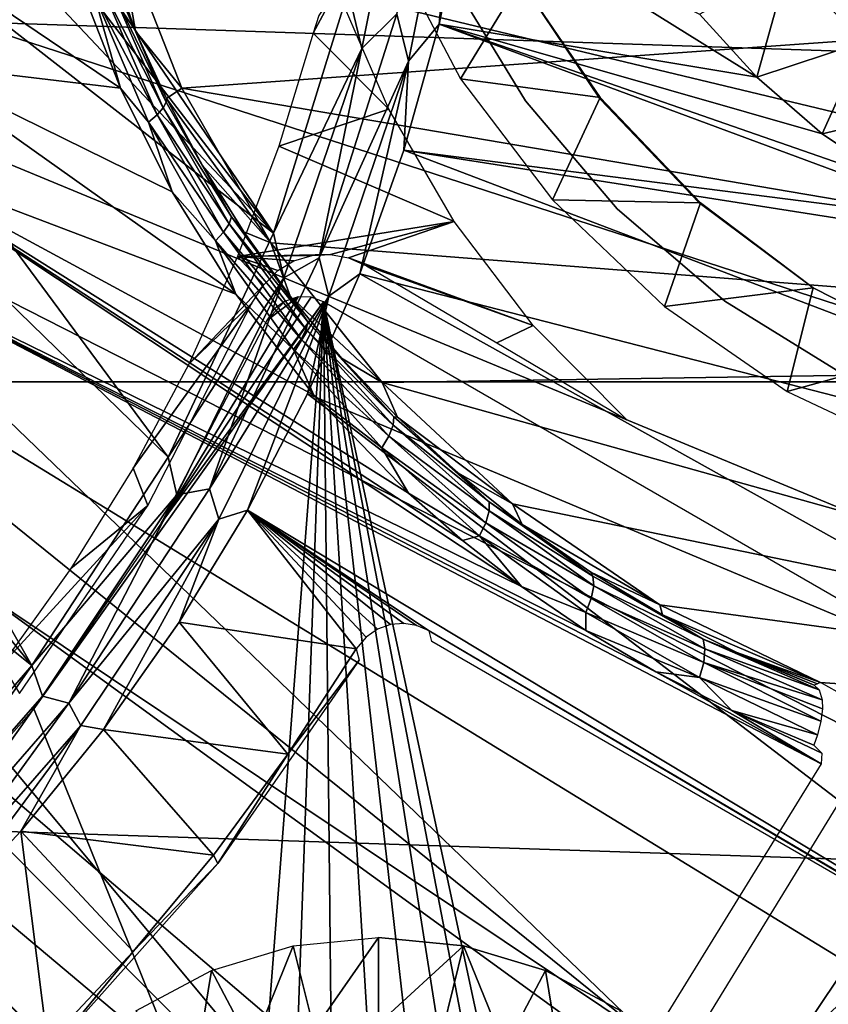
# Model space of a CAD drawing. Header units: millimetres. Extents: x -100 to 100, y -100 to 100.
# Tile 81 of 104: x 11 to 17, y -11 to -3. Entities that reach past the tile are written whole.
import ezdxf

# ---------------------------------------------------------------- set-up
doc = ezdxf.new("R2010")
doc.units = ezdxf.units.MM
doc.header["$LTSCALE"] = 52.148148
for name, color, linetype in [('109', 7, 'CONTINUOUS'), ('110', 7, 'CONTINUOUS'), ('119', 7, 'CONTINUOUS'), ('120', 7, 'CONTINUOUS'), ('135', 7, 'CONTINUOUS'), ('136', 7, 'CONTINUOUS'), ('185', 7, 'CONTINUOUS'), ('187', 7, 'CONTINUOUS'), ('190', 7, 'CONTINUOUS'), ('335', 7, 'CONTINUOUS'), ('336', 7, 'CONTINUOUS'), ('337', 7, 'CONTINUOUS'), ('346', 7, 'CONTINUOUS'), ('58', 7, 'CONTINUOUS'), ('59', 7, 'CONTINUOUS'), ('62', 7, 'CONTINUOUS'), ('65', 7, 'CONTINUOUS'), ('67', 7, 'CONTINUOUS'), ('79', 7, 'CONTINUOUS'), ('98', 7, 'CONTINUOUS'), ('99', 7, 'CONTINUOUS')]:
    doc.layers.add(name, color=color, linetype=linetype)

msp = doc.modelspace()

# ---------------------------------------------------------------- linework, layer by layer
at = {"layer": '109', "color": 251, "linetype": 'Continuous', "true_color": 0x4c4c4c}
for points in [[(16.253, -3.7809, -219.0094), (15.8262, -3.311, -219.5346), (16.4826, -2.9514, -135.1956), (16.253, -3.7809, -219.0094)], [(17.0486, -3.5174, -135.1956), (16.253, -3.7809, -219.0094), (16.4826, -2.9514, -135.1956), (17.0486, -3.5174, -135.1956)], [(16.7399, -4.2015, -218.4349), (16.253, -3.7809, -219.0094), (17.0486, -3.5174, -135.1956), (16.7399, -4.2015, -218.4349)], [(17.7042, -3.9764, -135.1956), (16.7399, -4.2015, -218.4349), (17.0486, -3.5174, -135.1956), (17.7042, -3.9764, -135.1956)], [(17.2846, -4.5662, -217.8174), (16.7399, -4.2015, -218.4349), (17.7042, -3.9764, -135.1956), (17.2846, -4.5662, -217.8174)]]:
    msp.add_3dface(points, dxfattribs=at)
at = {"layer": '110', "color": 251, "linetype": 'Continuous', "true_color": 0x4c4c4c}
for points in [[(7.901, 1.2367, -221.7), (7.6125, 2.4565, -221.7), (12.6523, -4.9418, -221.7), (7.901, 1.2367, -221.7)], [(12.6523, -4.9418, -221.7), (7.6125, 2.4565, -221.7), (13.2103, -3.14, -221.7), (12.6523, -4.9418, -221.7)], [(7.9999, 0.0014, -221.7), (7.901, 1.2367, -221.7), (12.6523, -4.9418, -221.7), (7.9999, 0.0014, -221.7)], [(7.9001, -1.2372, -221.7), (7.9999, 0.0014, -221.7), (12.6523, -4.9418, -221.7), (7.9001, -1.2372, -221.7)], [(7.6102, -2.4636, -221.7), (7.9001, -1.2372, -221.7), (11.8679, -6.6088, -221.7), (7.6102, -2.4636, -221.7)], [(11.8679, -6.6088, -221.7), (7.9001, -1.2372, -221.7), (12.6523, -4.9418, -221.7), (11.8679, -6.6088, -221.7)], [(7.1406, -3.6024, -221.7), (7.6102, -2.4636, -221.7), (10.8531, -8.161, -221.7), (7.1406, -3.6024, -221.7)], [(10.8531, -8.161, -221.7), (7.6102, -2.4636, -221.7), (11.8679, -6.6088, -221.7), (10.8531, -8.161, -221.7)], [(6.4898, -4.6645, -221.7), (7.1406, -3.6024, -221.7), (10.8531, -8.161, -221.7), (6.4898, -4.6645, -221.7)], [(9.6062, -9.6062, -221.7), (6.4898, -4.6645, -221.7), (10.8531, -8.161, -221.7), (9.6062, -9.6062, -221.7)]]:
    msp.add_3dface(points, dxfattribs=at)
at = {"layer": '119', "color": 251, "linetype": 'Continuous', "true_color": 0x4c4c4c}
for points in [[(12.7612, -8.8211, -220.1837), (13.2688, -8.0375, -220.1837), (13.291, -8.1199, -213.0965), (12.7612, -8.8211, -220.1837)], [(12.2379, -9.6341, -213.0965), (12.7612, -8.8211, -220.1837), (13.291, -8.1199, -213.0965), (12.2379, -9.6341, -213.0965)], [(12.2075, -9.5728, -220.1837), (12.7612, -8.8211, -220.1837), (12.2379, -9.6341, -213.0965), (12.2075, -9.5728, -220.1837)], [(11.6095, -10.2898, -220.1837), (12.2075, -9.5728, -220.1837), (12.2379, -9.6341, -213.0965), (11.6095, -10.2898, -220.1837)], [(11.0132, -11.0132, -213.0965), (11.6095, -10.2898, -220.1837), (12.2379, -9.6341, -213.0965), (11.0132, -11.0132, -213.0965)], [(10.9695, -10.9695, -220.1837), (11.6095, -10.2898, -220.1837), (11.0132, -11.0132, -213.0965), (10.9695, -10.9695, -220.1837)]]:
    msp.add_3dface(points, dxfattribs=at)
at = {"layer": '120', "color": 251, "linetype": 'Continuous', "true_color": 0x4c4c4c}
for points in [[(13.8121, -7.903, -219.7829), (19.903, -11.491, -212.7), (19.5096, -11.2611, -212.9777), (13.8121, -7.903, -219.7829)], [(13.8323, -7.9821, -213.0965), (13.8121, -7.903, -219.7829), (19.123, -11.0367, -213.0965), (13.8323, -7.9821, -213.0965)], [(19.123, -11.0367, -213.0965), (13.8121, -7.903, -219.7829), (19.329, -11.1559, -213.0632), (19.123, -11.0367, -213.0965)], [(19.329, -11.1559, -213.0632), (13.8121, -7.903, -219.7829), (19.5096, -11.2611, -212.9777), (19.329, -11.1559, -213.0632)]]:
    msp.add_3dface(points, dxfattribs=at)
at = {"layer": '135', "color": 251, "linetype": 'Continuous', "true_color": 0x4c4c4c}
for points in [[(14.0204, -1.8458, -221.5311), (13.6595, -3.6601, -221.5311), (13.5712, -3.3072, -221.6237), (14.0204, -1.8458, -221.5311)], [(14.0204, -1.8458, -221.5311), (13.8866, -3.3841, -221.4064), (13.6595, -3.6601, -221.5311), (14.0204, -1.8458, -221.5311)], [(14.0852, -2.4285, -221.4064), (13.8866, -3.3841, -221.4064), (14.0204, -1.8458, -221.5311), (14.0852, -2.4285, -221.4064)], [(13.5712, -3.3072, -221.6237), (13.6595, -3.6601, -221.5311), (12.9945, -5.1243, -221.6237), (13.5712, -3.3072, -221.6237)], [(13.8866, -3.3841, -221.4064), (13.6233, -4.3238, -221.4064), (13.6595, -3.6601, -221.5311), (13.8866, -3.3841, -221.4064)], [(13.6595, -3.6601, -221.5311), (13.0649, -5.4117, -221.5311), (12.9945, -5.1243, -221.6237), (13.6595, -3.6601, -221.5311)], [(13.6595, -3.6601, -221.5311), (13.2965, -5.2435, -221.4064), (13.0649, -5.4117, -221.5311), (13.6595, -3.6601, -221.5311)], [(13.6233, -4.3238, -221.4064), (13.2965, -5.2435, -221.4064), (13.6595, -3.6601, -221.5311), (13.6233, -4.3238, -221.4064)], [(12.9945, -5.1243, -221.6237), (13.0649, -5.4117, -221.5311), (12.1757, -6.846, -221.6237), (12.9945, -5.1243, -221.6237)], [(13.2965, -5.2435, -221.4064), (12.9077, -6.1386, -221.4064), (13.0649, -5.4117, -221.5311), (13.2965, -5.2435, -221.4064)], [(13.0649, -5.4117, -221.5311), (12.2468, -7.0707, -221.5311), (12.1757, -6.846, -221.6237), (13.0649, -5.4117, -221.5311)], [(13.0649, -5.4117, -221.5311), (12.4587, -7.0052, -221.4064), (12.2468, -7.0707, -221.5311), (13.0649, -5.4117, -221.5311)], [(12.9077, -6.1386, -221.4064), (12.4587, -7.0052, -221.4064), (13.0649, -5.4117, -221.5311), (12.9077, -6.1386, -221.4064)], [(12.1757, -6.846, -221.6237), (12.2468, -7.0707, -221.5311), (11.13, -8.4402, -221.6237), (12.1757, -6.846, -221.6237)], [(12.4587, -7.0052, -221.4064), (11.9516, -7.839, -221.4064), (12.2468, -7.0707, -221.5311), (12.4587, -7.0052, -221.4064)], [(12.2468, -7.0707, -221.5311), (11.2191, -8.6087, -221.5311), (11.13, -8.4402, -221.6237), (12.2468, -7.0707, -221.5311)], [(12.2468, -7.0707, -221.5311), (11.3887, -8.6364, -221.4064), (11.2191, -8.6087, -221.5311), (12.2468, -7.0707, -221.5311)], [(11.9516, -7.839, -221.4064), (11.3887, -8.6364, -221.4064), (12.2468, -7.0707, -221.5311), (11.9516, -7.839, -221.4064)], [(11.13, -8.4402, -221.6237), (9.9995, -9.9995, -221.5311), (9.8771, -9.8771, -221.6237), (11.13, -8.4402, -221.6237)], [(11.2191, -8.6087, -221.5311), (9.9995, -9.9995, -221.5311), (11.13, -8.4402, -221.6237), (11.2191, -8.6087, -221.5311)], [(11.2191, -8.6087, -221.5311), (10.1067, -10.1067, -221.4064), (9.9995, -9.9995, -221.5311), (11.2191, -8.6087, -221.5311)], [(10.7728, -9.3934, -221.4064), (10.1067, -10.1067, -221.4064), (11.2191, -8.6087, -221.5311), (10.7728, -9.3934, -221.4064)], [(11.3887, -8.6364, -221.4064), (10.7728, -9.3934, -221.4064), (11.2191, -8.6087, -221.5311), (11.3887, -8.6364, -221.4064)]]:
    msp.add_3dface(points, dxfattribs=at)
at = {"layer": '136', "color": 251, "linetype": 'Continuous', "true_color": 0x4c4c4c}
for points in [[(13.311, -3.5667, -221.6807), (13.2103, -3.14, -221.7), (13.6626, -1.7987, -221.6807), (13.311, -3.5667, -221.6807)], [(13.5712, -3.3072, -221.6237), (13.311, -3.5667, -221.6807), (13.6626, -1.7987, -221.6807), (13.5712, -3.3072, -221.6237)], [(12.6523, -4.9418, -221.7), (13.2103, -3.14, -221.7), (13.311, -3.5667, -221.6807), (12.6523, -4.9418, -221.7)], [(13.5712, -3.3072, -221.6237), (12.9945, -5.1243, -221.6237), (13.311, -3.5667, -221.6807), (13.5712, -3.3072, -221.6237)], [(12.7316, -5.2736, -221.6807), (12.6523, -4.9418, -221.7), (13.311, -3.5667, -221.6807), (12.7316, -5.2736, -221.6807)], [(12.9945, -5.1243, -221.6237), (12.7316, -5.2736, -221.6807), (13.311, -3.5667, -221.6807), (12.9945, -5.1243, -221.6237)], [(11.8679, -6.6088, -221.7), (12.6523, -4.9418, -221.7), (12.7316, -5.2736, -221.6807), (11.8679, -6.6088, -221.7)], [(12.9945, -5.1243, -221.6237), (12.1757, -6.846, -221.6237), (12.7316, -5.2736, -221.6807), (12.9945, -5.1243, -221.6237)], [(11.9343, -6.8903, -221.6807), (11.8679, -6.6088, -221.7), (12.7316, -5.2736, -221.6807), (11.9343, -6.8903, -221.6807)], [(12.1757, -6.846, -221.6237), (11.9343, -6.8903, -221.6807), (12.7316, -5.2736, -221.6807), (12.1757, -6.846, -221.6237)], [(10.8531, -8.161, -221.7), (11.8679, -6.6088, -221.7), (11.9343, -6.8903, -221.6807), (10.8531, -8.161, -221.7)], [(10.9328, -8.3891, -221.6807), (10.8531, -8.161, -221.7), (11.9343, -6.8903, -221.6807), (10.9328, -8.3891, -221.6807)], [(11.13, -8.4402, -221.6237), (10.9328, -8.3891, -221.6807), (11.9343, -6.8903, -221.6807), (11.13, -8.4402, -221.6237)], [(12.1757, -6.846, -221.6237), (11.13, -8.4402, -221.6237), (11.9343, -6.8903, -221.6807), (12.1757, -6.846, -221.6237)], [(9.6062, -9.6062, -221.7), (10.8531, -8.161, -221.7), (9.7443, -9.7443, -221.6807), (9.6062, -9.6062, -221.7)], [(9.7443, -9.7443, -221.6807), (10.8531, -8.161, -221.7), (10.9328, -8.3891, -221.6807), (9.7443, -9.7443, -221.6807)], [(9.8771, -9.8771, -221.6237), (9.7443, -9.7443, -221.6807), (10.9328, -8.3891, -221.6807), (9.8771, -9.8771, -221.6237)], [(11.13, -8.4402, -221.6237), (9.8771, -9.8771, -221.6237), (10.9328, -8.3891, -221.6807), (11.13, -8.4402, -221.6237)]]:
    msp.add_3dface(points, dxfattribs=at)
at = {"layer": '185', "color": 251, "linetype": 'Continuous', "true_color": 0x4c4c4c}
for points in [[(14.0457, -3.7917, -211.7), (14.493, -3.06, -211.7), (13.5153, -2.7799, -211.7), (14.0457, -3.7917, -211.7)], [(15.0857, -3.9301, -211.7), (14.493, -3.06, -211.7), (14.0457, -3.7917, -211.7), (15.0857, -3.9301, -211.7)], [(14.7318, -4.6925, -211.7), (15.0857, -3.9301, -211.7), (14.0457, -3.7917, -211.7), (14.7318, -4.6925, -211.7)], [(15.8325, -4.7146, -211.7), (15.0857, -3.9301, -211.7), (14.7318, -4.6925, -211.7), (15.8325, -4.7146, -211.7)], [(15.5645, -5.4873, -211.7), (15.8325, -4.7146, -211.7), (14.7318, -4.6925, -211.7), (15.5645, -5.4873, -211.7)], [(16.6724, -5.3496, -211.7), (15.8325, -4.7146, -211.7), (15.5645, -5.4873, -211.7), (16.6724, -5.3496, -211.7)], [(16.479, -6.1196, -211.7), (16.6724, -5.3496, -211.7), (15.5645, -5.4873, -211.7), (16.479, -6.1196, -211.7)], [(17.585, -5.8135, -211.7), (16.6724, -5.3496, -211.7), (16.479, -6.1196, -211.7), (17.585, -5.8135, -211.7)], [(12.6028, -5.5907, -211.7), (11.8172, -7.1, -211.7), (12.8367, -5.4161, -211.7), (12.6028, -5.5907, -211.7)], [(12.8367, -5.4161, -211.7), (11.8172, -7.1, -211.7), (12.9337, -5.4173, -211.7), (12.8367, -5.4161, -211.7)], [(12.9337, -5.4173, -211.7), (11.8172, -7.1, -211.7), (13.027, -5.4527, -211.7), (12.9337, -5.4173, -211.7)], [(12.7346, -5.4495, -211.7), (12.6028, -5.5907, -211.7), (12.8367, -5.4161, -211.7), (12.7346, -5.4495, -211.7)], [(11.8172, -7.1, -211.7), (10.8687, -8.4828, -211.7), (13.027, -5.4527, -211.7), (11.8172, -7.1, -211.7)], [(13.027, -5.4527, -211.7), (10.8687, -8.4828, -211.7), (12.4866, -12.4866, -211.7), (13.027, -5.4527, -211.7)], [(13.027, -5.4527, -211.7), (12.4866, -12.4866, -211.7), (12.7846, -12.2683, -211.7), (13.027, -5.4527, -211.7)], [(12.6571, -5.5076, -211.7), (12.6028, -5.5907, -211.7), (12.7346, -5.4495, -211.7), (12.6571, -5.5076, -211.7)], [(13.0965, -12.1379, -211.7), (13.027, -5.4527, -211.7), (12.7846, -12.2683, -211.7), (13.0965, -12.1379, -211.7)], [(18.8806, -8.8323, -211.7), (13.027, -5.4527, -211.7), (14.598, -12.7677, -211.7), (18.8806, -8.8323, -211.7)], [(14.598, -12.7677, -211.7), (13.027, -5.4527, -211.7), (14.3801, -12.49, -211.7), (14.598, -12.7677, -211.7)], [(14.3801, -12.49, -211.7), (13.027, -5.4527, -211.7), (14.1024, -12.2721, -211.7), (14.3801, -12.49, -211.7)], [(14.1024, -12.2721, -211.7), (13.027, -5.4527, -211.7), (13.7853, -12.1442, -211.7), (14.1024, -12.2721, -211.7)], [(13.7853, -12.1442, -211.7), (13.027, -5.4527, -211.7), (13.4297, -12.0964, -211.7), (13.7853, -12.1442, -211.7)], [(13.4297, -12.0964, -211.7), (13.027, -5.4527, -211.7), (13.0965, -12.1379, -211.7), (13.4297, -12.0964, -211.7)], [(17.4789, -6.5924, -211.7), (17.585, -5.8135, -211.7), (16.479, -6.1196, -211.7), (17.4789, -6.5924, -211.7)], [(20.5777, -7.6392, -211.7), (20.6339, -7.3637, -211.7), (14.7736, -13.4403, -211.7), (20.5777, -7.6392, -211.7)], [(20.6339, -7.3637, -211.7), (19.2293, -8.8021, -211.7), (14.7736, -13.4403, -211.7), (20.6339, -7.3637, -211.7)], [(19.4828, -10.1008, -211.7), (20.5777, -7.6392, -211.7), (14.3835, -14.3835, -211.7), (19.4828, -10.1008, -211.7)], [(14.3835, -14.3835, -211.7), (20.5777, -7.6392, -211.7), (14.6018, -14.0854, -211.7), (14.3835, -14.3835, -211.7)], [(14.6018, -14.0854, -211.7), (20.5777, -7.6392, -211.7), (14.7322, -13.7735, -211.7), (14.6018, -14.0854, -211.7)], [(14.7322, -13.7735, -211.7), (20.5777, -7.6392, -211.7), (14.7736, -13.4403, -211.7), (14.7322, -13.7735, -211.7)], [(10.8687, -8.4828, -211.7), (9.7481, -9.7481, -211.7), (12.4866, -12.4866, -211.7), (10.8687, -8.4828, -211.7)], [(14.7259, -13.0848, -211.7), (18.8806, -8.8323, -211.7), (14.598, -12.7677, -211.7), (14.7259, -13.0848, -211.7)], [(19.0152, -8.8688, -211.7), (18.8806, -8.8323, -211.7), (14.7259, -13.0848, -211.7), (19.0152, -8.8688, -211.7)], [(14.7736, -13.4403, -211.7), (19.0152, -8.8688, -211.7), (14.7259, -13.0848, -211.7), (14.7736, -13.4403, -211.7)], [(19.2293, -8.8021, -211.7), (19.1315, -8.8587, -211.7), (14.7736, -13.4403, -211.7), (19.2293, -8.8021, -211.7)], [(19.1315, -8.8587, -211.7), (19.0152, -8.8688, -211.7), (14.7736, -13.4403, -211.7), (19.1315, -8.8587, -211.7)], [(9.7481, -9.7481, -211.7), (8.8323, -18.8806, -211.7), (12.2683, -12.7846, -211.7), (9.7481, -9.7481, -211.7)], [(12.4866, -12.4866, -211.7), (9.7481, -9.7481, -211.7), (12.2683, -12.7846, -211.7), (12.4866, -12.4866, -211.7)], [(18.133, -12.3683, -211.7), (19.4828, -10.1008, -211.7), (10.2803, -19.3889, -211.7), (18.133, -12.3683, -211.7)], [(10.2803, -19.3889, -211.7), (19.4828, -10.1008, -211.7), (14.3835, -14.3835, -211.7), (10.2803, -19.3889, -211.7)]]:
    msp.add_3dface(points, dxfattribs=at)
at = {"layer": '187', "color": 251, "linetype": 'Continuous', "true_color": 0x4c4c4c}
for points in [[(14.493, -3.06, -211.7), (15.0857, -3.9301, -211.7), (14.493, -3.06, -124.7), (14.493, -3.06, -211.7)], [(14.493, -3.06, -124.7), (15.0857, -3.9301, -211.7), (15.0863, -3.9429, -124.7), (14.493, -3.06, -124.7)], [(15.0857, -3.9301, -211.7), (15.8325, -4.7146, -211.7), (15.0863, -3.9429, -124.7), (15.0857, -3.9301, -211.7)], [(15.0863, -3.9429, -124.7), (15.8325, -4.7146, -211.7), (15.8197, -4.7134, -124.7), (15.0863, -3.9429, -124.7)], [(15.8325, -4.7146, -211.7), (16.6724, -5.3496, -211.7), (15.8197, -4.7134, -124.7), (15.8325, -4.7146, -211.7)], [(15.8197, -4.7134, -124.7), (16.6724, -5.3496, -211.7), (16.6724, -5.3496, -124.7), (15.8197, -4.7134, -124.7)], [(16.6724, -5.3496, -211.7), (17.585, -5.8135, -211.7), (16.6724, -5.3496, -124.7), (16.6724, -5.3496, -211.7)], [(16.6724, -5.3496, -124.7), (17.585, -5.8135, -211.7), (17.6199, -5.8332, -124.7), (16.6724, -5.3496, -124.7)]]:
    msp.add_3dface(points, dxfattribs=at)
at = {"layer": '190', "color": 251, "linetype": 'Continuous', "true_color": 0x4c4c4c}
for points in [[(12.9906, -3.3198, -219.7449), (12.9476, -3.4518, -219.7532), (13.1242, -3.1233, -219.6621), (12.9906, -3.3198, -219.7449)], [(13.1242, -3.1233, -219.6621), (12.9476, -3.4518, -219.7532), (13.5113, -4.0174, -219.0558), (13.1242, -3.1233, -219.6621)], [(12.9476, -3.4518, -219.7532), (12.6935, -4.2932, -219.7532), (13.5113, -4.0174, -219.0558), (12.9476, -3.4518, -219.7532)], [(13.5113, -4.0174, -219.0558), (12.6935, -4.2932, -219.7532), (13.9979, -4.8536, -218.3347), (13.5113, -4.0174, -219.0558)], [(12.6935, -4.2932, -219.7532), (12.3847, -5.1162, -219.7532), (13.9979, -4.8536, -218.3347), (12.6935, -4.2932, -219.7532)], [(12.3847, -5.1162, -219.7532), (13.078, -5.1008, -219.1142), (13.9979, -4.8536, -218.3347), (12.3847, -5.1162, -219.7532)], [(13.078, -5.1008, -219.1142), (13.2122, -5.1256, -218.9799), (13.9979, -4.8536, -218.3347), (13.078, -5.1008, -219.1142)], [(13.9979, -4.8536, -218.3347), (13.2122, -5.1256, -218.9799), (14.5882, -5.6283, -217.5124), (13.9979, -4.8536, -218.3347)], [(12.0226, -5.9171, -219.7532), (12.581, -5.3251, -219.491), (12.3847, -5.1162, -219.7532), (12.0226, -5.9171, -219.7532)], [(12.942, -5.1086, -219.2383), (13.078, -5.1008, -219.1142), (12.3847, -5.1162, -219.7532), (12.942, -5.1086, -219.2383)], [(12.8052, -5.1481, -219.351), (12.942, -5.1086, -219.2383), (12.3847, -5.1162, -219.7532), (12.8052, -5.1481, -219.351)], [(12.6846, -5.2202, -219.4356), (12.8052, -5.1481, -219.351), (12.3847, -5.1162, -219.7532), (12.6846, -5.2202, -219.4356)], [(12.581, -5.3251, -219.491), (12.6846, -5.2202, -219.4356), (12.3847, -5.1162, -219.7532), (12.581, -5.3251, -219.491)], [(13.2122, -5.1256, -218.9799), (13.3468, -5.1837, -218.8331), (14.5882, -5.6283, -217.5124), (13.2122, -5.1256, -218.9799)], [(14.5882, -5.6283, -217.5124), (13.3468, -5.1837, -218.8331), (14.3167, -5.7576, -217.7179), (14.5882, -5.6283, -217.5124)], [(12.4909, -5.4626, -219.5195), (12.581, -5.3251, -219.491), (12.0226, -5.9171, -219.7532), (12.4909, -5.4626, -219.5195)], [(11.7167, -6.97, -219.5195), (12.4909, -5.4626, -219.5195), (11.6089, -6.6926, -219.7532), (11.7167, -6.97, -219.5195)], [(11.6089, -6.6926, -219.7532), (12.4909, -5.4626, -219.5195), (12.0226, -5.9171, -219.7532), (11.6089, -6.6926, -219.7532)], [(15.2855, -6.331, -216.602), (14.5882, -5.6283, -217.5124), (14.3167, -5.7576, -217.7179), (15.2855, -6.331, -216.602)], [(11.1451, -7.4393, -219.7532), (11.7167, -6.97, -219.5195), (11.6089, -6.6926, -219.7532), (11.1451, -7.4393, -219.7532)], [(10.7615, -8.3697, -219.5195), (11.7167, -6.97, -219.5195), (10.6334, -8.154, -219.7532), (10.7615, -8.3697, -219.5195)], [(10.6334, -8.154, -219.7532), (11.7167, -6.97, -219.5195), (11.1451, -7.4393, -219.7532), (10.6334, -8.154, -219.7532)]]:
    msp.add_3dface(points, dxfattribs=at)
at = {"layer": '335', "linetype": 'Continuous'}
for points in [[(13.435, -10.185, -213.2), (14.0691, -10.2475, -213.2), (13.435, -10.185, -214.7125), (13.435, -10.185, -213.2)], [(13.435, -10.185, -214.7125), (14.0691, -10.2475, -213.2), (14.0691, -10.2475, -214.7125), (13.435, -10.185, -214.7125)], [(14.0691, -10.2475, -213.2), (14.6787, -10.4324, -213.2), (14.0691, -10.2475, -214.7125), (14.0691, -10.2475, -213.2)], [(14.0691, -10.2475, -214.7125), (14.6787, -10.4324, -213.2), (14.6787, -10.4324, -214.7125), (14.0691, -10.2475, -214.7125)], [(14.6787, -10.4324, -213.2), (15.2406, -10.7328, -213.2), (14.6787, -10.4324, -214.7125), (14.6787, -10.4324, -213.2)], [(14.6787, -10.4324, -214.7125), (15.2406, -10.7328, -213.2), (15.2406, -10.7328, -214.7125), (14.6787, -10.4324, -214.7125)]]:
    msp.add_3dface(points, dxfattribs=at)
at = {"layer": '336', "linetype": 'Continuous'}
for points in [[(13.435, -10.185, -214.7125), (14.0691, -10.2475, -214.7125), (13.435, -10.8288, -215.1295), (13.435, -10.185, -214.7125)], [(14.0691, -10.2475, -214.7125), (13.9139, -10.8732, -215.1295), (13.435, -10.8288, -215.1295), (14.0691, -10.2475, -214.7125)], [(14.0691, -10.2475, -214.7125), (14.3765, -11.0048, -215.1295), (13.9139, -10.8732, -215.1295), (14.0691, -10.2475, -214.7125)], [(14.0691, -10.2475, -214.7125), (14.6787, -10.4324, -214.7125), (14.3765, -11.0048, -215.1295), (14.0691, -10.2475, -214.7125)], [(14.6787, -10.4324, -214.7125), (14.807, -11.2192, -215.1295), (14.3765, -11.0048, -215.1295), (14.6787, -10.4324, -214.7125)], [(14.6787, -10.4324, -214.7125), (15.2406, -10.7328, -214.7125), (14.807, -11.2192, -215.1295), (14.6787, -10.4324, -214.7125)]]:
    msp.add_3dface(points, dxfattribs=at)
at = {"layer": '337', "linetype": 'Continuous'}
for points in [[(13.435, -10.185, -214.7125), (12.9561, -10.8732, -215.1295), (12.801, -10.2475, -214.7125), (13.435, -10.185, -214.7125)], [(13.435, -10.185, -214.7125), (13.435, -10.8288, -215.1295), (12.9561, -10.8732, -215.1295), (13.435, -10.185, -214.7125)], [(12.801, -10.2475, -214.7125), (12.4936, -11.0048, -215.1295), (12.1913, -10.4324, -214.7125), (12.801, -10.2475, -214.7125)], [(12.9561, -10.8732, -215.1295), (12.4936, -11.0048, -215.1295), (12.801, -10.2475, -214.7125), (12.9561, -10.8732, -215.1295)], [(12.1913, -10.4324, -214.7125), (12.063, -11.2192, -215.1295), (11.6294, -10.7328, -214.7125), (12.1913, -10.4324, -214.7125)], [(12.4936, -11.0048, -215.1295), (12.063, -11.2192, -215.1295), (12.1913, -10.4324, -214.7125), (12.4936, -11.0048, -215.1295)]]:
    msp.add_3dface(points, dxfattribs=at)
at = {"layer": '346', "color": 251, "linetype": 'Continuous', "true_color": 0x4c4c4c}
for points in [[(-89.7423, -6.0696, -106.6), (-89.9504, 0, -106.6), (89.7457, -6.033, -106.6), (-89.7423, -6.0696, -106.6)], [(89.7457, -6.033, -106.6), (-89.9504, 0, -106.6), (89.9504, 0, -106.6), (89.7457, -6.033, -106.6)], [(89.1467, -11.996, -106.6), (-89.7423, -6.0696, -106.6), (89.7457, -6.033, -106.6), (89.1467, -11.996, -106.6)], [(-89.1367, -12.0648, -106.6), (-89.7423, -6.0696, -106.6), (89.1467, -11.996, -106.6), (-89.1367, -12.0648, -106.6)]]:
    msp.add_3dface(points, dxfattribs=at)
at = {"layer": '58', "color": 251, "linetype": 'Continuous', "true_color": 0x4c4c4c}
for points in [[(9.9504, -3.6749, -114.9299), (10.1853, -2.9622, -114.9299), (11.515, -3.863, -115.6231), (9.9504, -3.6749, -114.9299)], [(11.515, -3.863, -115.6231), (10.1853, -2.9622, -114.9299), (11.2137, -3.0907, -115.3915), (11.515, -3.863, -115.6231)], [(9.6657, -4.3692, -114.9299), (9.9504, -3.6749, -114.9299), (12.3735, -5.3964, -116.233), (9.6657, -4.3692, -114.9299)], [(12.3735, -5.3964, -116.233), (9.9504, -3.6749, -114.9299), (11.898, -4.6328, -115.9036), (12.3735, -5.3964, -116.233)], [(11.898, -4.6328, -115.9036), (9.9504, -3.6749, -114.9299), (11.515, -3.863, -115.6231), (11.898, -4.6328, -115.9036)], [(9.3326, -5.0416, -114.9299), (9.6657, -4.3692, -114.9299), (14.5003, -7.573, -117.5216), (9.3326, -5.0416, -114.9299)], [(14.5003, -7.573, -117.5216), (9.6657, -4.3692, -114.9299), (14.0609, -7.2307, -117.2749), (14.5003, -7.573, -117.5216)], [(14.0609, -7.2307, -117.2749), (9.6657, -4.3692, -114.9299), (13.6581, -6.8777, -117.0409), (14.0609, -7.2307, -117.2749)], [(13.6581, -6.8777, -117.0409), (9.6657, -4.3692, -114.9299), (12.9549, -6.1471, -116.6116), (13.6581, -6.8777, -117.0409)], [(12.9549, -6.1471, -116.6116), (9.6657, -4.3692, -114.9299), (12.3735, -5.3964, -116.233), (12.9549, -6.1471, -116.6116)], [(8.9529, -5.6888, -114.9299), (9.3326, -5.0416, -114.9299), (15.466, -10.9462, -118.6883), (8.9529, -5.6888, -114.9299)], [(15.466, -10.9462, -118.6883), (9.3326, -5.0416, -114.9299), (16.7307, -8.8938, -118.6883), (15.466, -10.9462, -118.6883)], [(16.7307, -8.8938, -118.6883), (9.3326, -5.0416, -114.9299), (15.5004, -8.209, -118.0539), (16.7307, -8.8938, -118.6883)], [(15.5004, -8.209, -118.0539), (9.3326, -5.0416, -114.9299), (14.9791, -7.9008, -117.7813), (15.5004, -8.209, -118.0539)], [(14.9791, -7.9008, -117.7813), (9.3326, -5.0416, -114.9299), (14.5003, -7.573, -117.5216), (14.9791, -7.9008, -117.7813)], [(8.5283, -6.3075, -114.9299), (8.9529, -5.6888, -114.9299), (15.466, -10.9462, -118.6883), (8.5283, -6.3075, -114.9299)], [(8.061, -6.8946, -114.9299), (8.5283, -6.3075, -114.9299), (13.951, -12.8214, -118.6883), (8.061, -6.8946, -114.9299)], [(13.951, -12.8214, -118.6883), (8.5283, -6.3075, -114.9299), (15.466, -10.9462, -118.6883), (13.951, -12.8214, -118.6883)], [(7.5534, -7.4473, -114.9299), (8.061, -6.8946, -114.9299), (13.951, -12.8214, -118.6883), (7.5534, -7.4473, -114.9299)], [(7.008, -7.9626, -114.9299), (7.5534, -7.4473, -114.9299), (12.2101, -14.489, -118.6883), (7.008, -7.9626, -114.9299)], [(12.2101, -14.489, -118.6883), (7.5534, -7.4473, -114.9299), (13.951, -12.8214, -118.6883), (12.2101, -14.489, -118.6883)], [(6.4275, -8.4382, -114.9299), (7.008, -7.9626, -114.9299), (12.2101, -14.489, -118.6883), (6.4275, -8.4382, -114.9299)], [(16.0658, -8.4948, -118.3393), (16.7307, -8.8938, -118.6883), (15.5004, -8.209, -118.0539), (16.0658, -8.4948, -118.3393)], [(10.2715, -15.9221, -118.6883), (6.4275, -8.4382, -114.9299), (12.2101, -14.489, -118.6883), (10.2715, -15.9221, -118.6883)], [(16.7363, -8.8136, -118.6736), (16.7307, -8.8938, -118.6883), (16.0658, -8.4948, -118.3393), (16.7363, -8.8136, -118.6736)], [(16.6775, -8.7543, -118.6377), (16.7363, -8.8136, -118.6736), (16.0658, -8.4948, -118.3393), (16.6775, -8.7543, -118.6377)]]:
    msp.add_3dface(points, dxfattribs=at)
at = {"layer": '59', "color": 251, "linetype": 'Continuous', "true_color": 0x4c4c4c}
for points in [[(11.6248, -3.4375, -115.9026), (11.2706, -2.4369, -115.6182), (11.4843, -2.6215, -120), (11.6248, -3.4375, -115.9026)], [(11.9697, -3.8607, -120), (11.6248, -3.4375, -115.9026), (11.4843, -2.6215, -120), (11.9697, -3.8607, -120)], [(11.8556, -3.9392, -116.0792), (11.6248, -3.4375, -115.9026), (11.9697, -3.8607, -120), (11.8556, -3.9392, -116.0792)], [(12.6339, -5.0129, -120), (11.8556, -3.9392, -116.0792), (11.9697, -3.8607, -120), (12.6339, -5.0129, -120)], [(12.1246, -4.4385, -116.2789), (11.8556, -3.9392, -116.0792), (12.6339, -5.0129, -120), (12.1246, -4.4385, -116.2789)], [(12.4327, -4.9313, -116.5008), (12.1246, -4.4385, -116.2789), (12.6339, -5.0129, -120), (12.4327, -4.9313, -116.5008)], [(12.7774, -5.4099, -116.738), (12.4327, -4.9313, -116.5008), (12.6339, -5.0129, -120), (12.7774, -5.4099, -116.738)], [(13.4615, -6.0526, -120), (12.7774, -5.4099, -116.738), (12.6339, -5.0129, -120), (13.4615, -6.0526, -120)], [(13.1587, -5.8711, -116.9912), (12.7774, -5.4099, -116.738), (13.4615, -6.0526, -120), (13.1587, -5.8711, -116.9912)], [(13.5756, -6.3113, -117.2581), (13.1587, -5.8711, -116.9912), (13.4615, -6.0526, -120), (13.5756, -6.3113, -117.2581)], [(14.4343, -6.9577, -120), (13.5756, -6.3113, -117.2581), (13.4615, -6.0526, -120), (14.4343, -6.9577, -120)], [(14.0249, -6.7254, -117.5329), (13.5756, -6.3113, -117.2581), (14.4343, -6.9577, -120), (14.0249, -6.7254, -117.5329)], [(14.5062, -7.1114, -117.818), (14.0249, -6.7254, -117.5329), (14.4343, -6.9577, -120), (14.5062, -7.1114, -117.818)], [(15.5303, -7.7079, -120), (14.5062, -7.1114, -117.818), (14.4343, -6.9577, -120), (15.5303, -7.7079, -120)], [(15.0157, -7.4652, -118.1084), (14.5062, -7.1114, -117.818), (15.5303, -7.7079, -120), (15.0157, -7.4652, -118.1084)], [(15.549, -7.7832, -118.3992), (15.0157, -7.4652, -118.1084), (15.5303, -7.7079, -120), (15.549, -7.7832, -118.3992)], [(16.7274, -8.287, -120), (15.549, -7.7832, -118.3992), (15.5303, -7.7079, -120), (16.7274, -8.287, -120)], [(16.1047, -8.0643, -118.6925), (15.549, -7.7832, -118.3992), (16.7274, -8.287, -120), (16.1047, -8.0643, -118.6925)], [(16.6803, -8.3067, -118.9884), (16.1047, -8.0643, -118.6925), (16.7041, -8.2971, -119.4941), (16.6803, -8.3067, -118.9884)], [(16.7041, -8.2971, -119.4941), (16.1047, -8.0643, -118.6925), (16.7274, -8.287, -120), (16.7041, -8.2971, -119.4941)]]:
    msp.add_3dface(points, dxfattribs=at)
at = {"layer": '62', "color": 251, "linetype": 'Continuous', "true_color": 0x4c4c4c}
for points in [[(11.2706, -2.4369, -115.6182), (11.6248, -3.4375, -115.9026), (11.457, -3.0486, -115.6838), (11.2706, -2.4369, -115.6182)], [(11.8539, -3.966, -115.9887), (11.4306, -3.083, -115.5955), (11.457, -3.0486, -115.6838), (11.8539, -3.966, -115.9887)], [(11.6248, -3.4375, -115.9026), (11.8539, -3.966, -115.9887), (11.457, -3.0486, -115.6838), (11.6248, -3.4375, -115.9026)], [(11.515, -3.863, -115.6231), (11.2137, -3.0907, -115.3915), (11.3169, -3.1636, -115.4565), (11.515, -3.863, -115.6231)], [(11.7861, -4.0606, -115.8199), (11.3169, -3.1636, -115.4565), (11.3825, -3.1226, -115.5174), (11.7861, -4.0606, -115.8199)], [(11.8315, -4.0095, -115.8986), (11.3825, -3.1226, -115.5174), (11.4306, -3.083, -115.5955), (11.8315, -4.0095, -115.8986)], [(11.7861, -4.0606, -115.8199), (11.3825, -3.1226, -115.5174), (11.8315, -4.0095, -115.8986), (11.7861, -4.0606, -115.8199)], [(11.8315, -4.0095, -115.8986), (11.4306, -3.083, -115.5955), (11.8539, -3.966, -115.9887), (11.8315, -4.0095, -115.8986)], [(11.7221, -4.1143, -115.7603), (11.515, -3.863, -115.6231), (11.3169, -3.1636, -115.4565), (11.7221, -4.1143, -115.7603)], [(11.7221, -4.1143, -115.7603), (11.3169, -3.1636, -115.4565), (11.7861, -4.0606, -115.8199), (11.7221, -4.1143, -115.7603)], [(11.6248, -3.4375, -115.9026), (11.8556, -3.9392, -116.0792), (11.8539, -3.966, -115.9887), (11.6248, -3.4375, -115.9026)], [(11.898, -4.6328, -115.9036), (11.515, -3.863, -115.6231), (11.7221, -4.1143, -115.7603), (11.898, -4.6328, -115.9036)], [(11.8556, -3.9392, -116.0792), (12.1246, -4.4385, -116.2789), (11.8539, -3.966, -115.9887), (11.8556, -3.9392, -116.0792)], [(12.3239, -4.8712, -116.2509), (11.7861, -4.0606, -115.8199), (11.8315, -4.0095, -115.8986), (12.3239, -4.8712, -116.2509)], [(12.3414, -4.8196, -116.3429), (11.8315, -4.0095, -115.8986), (11.8539, -3.966, -115.9887), (12.3414, -4.8196, -116.3429)], [(12.3239, -4.8712, -116.2509), (11.8315, -4.0095, -115.8986), (12.3414, -4.8196, -116.3429), (12.3239, -4.8712, -116.2509)], [(12.1246, -4.4385, -116.2789), (12.3414, -4.8196, -116.3429), (11.8539, -3.966, -115.9887), (12.1246, -4.4385, -116.2789)], [(12.2822, -4.933, -116.1715), (11.7221, -4.1143, -115.7603), (11.7861, -4.0606, -115.8199), (12.2822, -4.933, -116.1715)], [(12.2822, -4.933, -116.1715), (11.7861, -4.0606, -115.8199), (12.3239, -4.8712, -116.2509), (12.2822, -4.933, -116.1715)], [(12.2205, -4.9984, -116.1132), (11.898, -4.6328, -115.9036), (11.7221, -4.1143, -115.7603), (12.2205, -4.9984, -116.1132)], [(12.2205, -4.9984, -116.1132), (11.7221, -4.1143, -115.7603), (12.2822, -4.933, -116.1715), (12.2205, -4.9984, -116.1132)], [(12.1246, -4.4385, -116.2789), (12.4327, -4.9313, -116.5008), (12.3414, -4.8196, -116.3429), (12.1246, -4.4385, -116.2789)], [(12.3735, -5.3964, -116.233), (11.898, -4.6328, -115.9036), (12.2205, -4.9984, -116.1132), (12.3735, -5.3964, -116.233)], [(12.909, -5.6015, -116.7296), (12.3239, -4.8712, -116.2509), (12.3414, -4.8196, -116.3429), (12.909, -5.6015, -116.7296)], [(12.4327, -4.9313, -116.5008), (12.7774, -5.4099, -116.738), (12.3414, -4.8196, -116.3429), (12.4327, -4.9313, -116.5008)], [(12.7774, -5.4099, -116.738), (12.909, -5.6015, -116.7296), (12.3414, -4.8196, -116.3429), (12.7774, -5.4099, -116.738)], [(12.897, -5.6599, -116.6356), (12.2822, -4.933, -116.1715), (12.3239, -4.8712, -116.2509), (12.897, -5.6599, -116.6356)], [(12.897, -5.6599, -116.6356), (12.3239, -4.8712, -116.2509), (12.909, -5.6015, -116.7296), (12.897, -5.6599, -116.6356)], [(12.8599, -5.7314, -116.5554), (12.2205, -4.9984, -116.1132), (12.2822, -4.933, -116.1715), (12.8599, -5.7314, -116.5554)], [(12.8599, -5.7314, -116.5554), (12.2822, -4.933, -116.1715), (12.897, -5.6599, -116.6356), (12.8599, -5.7314, -116.5554)], [(12.8019, -5.8078, -116.4986), (12.3735, -5.3964, -116.233), (12.2205, -4.9984, -116.1132), (12.8019, -5.8078, -116.4986)], [(12.8019, -5.8078, -116.4986), (12.2205, -4.9984, -116.1132), (12.8599, -5.7314, -116.5554), (12.8019, -5.8078, -116.4986)], [(12.9549, -6.1471, -116.6116), (12.3735, -5.3964, -116.233), (12.8019, -5.8078, -116.4986), (12.9549, -6.1471, -116.6116)], [(12.7774, -5.4099, -116.738), (13.1587, -5.8711, -116.9912), (12.909, -5.6015, -116.7296), (12.7774, -5.4099, -116.738)], [(13.5502, -6.3087, -117.1389), (12.897, -5.6599, -116.6356), (12.909, -5.6015, -116.7296), (13.5502, -6.3087, -117.1389)], [(13.1587, -5.8711, -116.9912), (13.5502, -6.3087, -117.1389), (12.909, -5.6015, -116.7296), (13.1587, -5.8711, -116.9912)], [(13.5441, -6.3724, -117.0424), (12.8599, -5.7314, -116.5554), (12.897, -5.6599, -116.6356), (13.5441, -6.3724, -117.0424)], [(13.5441, -6.3724, -117.0424), (12.897, -5.6599, -116.6356), (13.5502, -6.3087, -117.1389), (13.5441, -6.3724, -117.0424)], [(13.5126, -6.4526, -116.9616), (12.8019, -5.8078, -116.4986), (12.8599, -5.7314, -116.5554), (13.5126, -6.4526, -116.9616)], [(13.5126, -6.4526, -116.9616), (12.8599, -5.7314, -116.5554), (13.5441, -6.3724, -117.0424), (13.5126, -6.4526, -116.9616)], [(13.4596, -6.5395, -116.9065), (12.9549, -6.1471, -116.6116), (12.8019, -5.8078, -116.4986), (13.4596, -6.5395, -116.9065)], [(13.4596, -6.5395, -116.9065), (12.8019, -5.8078, -116.4986), (13.5126, -6.4526, -116.9616), (13.4596, -6.5395, -116.9065)], [(13.1587, -5.8711, -116.9912), (13.5756, -6.3113, -117.2581), (13.5502, -6.3087, -117.1389), (13.1587, -5.8711, -116.9912)], [(13.6581, -6.8777, -117.0409), (12.9549, -6.1471, -116.6116), (13.4596, -6.5395, -116.9065), (13.6581, -6.8777, -117.0409)], [(14.2604, -7.0097, -117.4669), (13.5126, -6.4526, -116.9616), (13.5441, -6.3724, -117.0424), (14.2604, -7.0097, -117.4669)], [(14.2602, -6.9418, -117.5657), (13.5441, -6.3724, -117.0424), (13.5502, -6.3087, -117.1389), (14.2602, -6.9418, -117.5657)], [(14.2604, -7.0097, -117.4669), (13.5441, -6.3724, -117.0424), (14.2602, -6.9418, -117.5657), (14.2604, -7.0097, -117.4669)], [(13.5756, -6.3113, -117.2581), (14.0249, -6.7254, -117.5329), (13.5502, -6.3087, -117.1389), (13.5756, -6.3113, -117.2581)], [(14.0249, -6.7254, -117.5329), (14.2602, -6.9418, -117.5657), (13.5502, -6.3087, -117.1389), (14.0249, -6.7254, -117.5329)], [(14.2355, -7.0977, -117.3853), (13.4596, -6.5395, -116.9065), (13.5126, -6.4526, -116.9616), (14.2355, -7.0977, -117.3853)], [(14.2355, -7.0977, -117.3853), (13.5126, -6.4526, -116.9616), (14.2604, -7.0097, -117.4669), (14.2355, -7.0977, -117.3853)], [(14.1886, -7.1943, -117.3319), (13.6581, -6.8777, -117.0409), (13.4596, -6.5395, -116.9065), (14.1886, -7.1943, -117.3319)], [(14.1886, -7.1943, -117.3319), (13.4596, -6.5395, -116.9065), (14.2355, -7.0977, -117.3853), (14.1886, -7.1943, -117.3319)], [(14.0249, -6.7254, -117.5329), (14.5062, -7.1114, -117.818), (14.2602, -6.9418, -117.5657), (14.0249, -6.7254, -117.5329)], [(14.0609, -7.2307, -117.2749), (13.6581, -6.8777, -117.0409), (14.1886, -7.1943, -117.3319), (14.0609, -7.2307, -117.2749)], [(14.5062, -7.1114, -117.818), (15.0304, -7.4953, -118.0037), (14.2602, -6.9418, -117.5657), (14.5062, -7.1114, -117.818)], [(15.0304, -7.4953, -118.0037), (14.2604, -7.0097, -117.4669), (14.2602, -6.9418, -117.5657), (15.0304, -7.4953, -118.0037)], [(15.0377, -7.5664, -117.9026), (14.2355, -7.0977, -117.3853), (14.2604, -7.0097, -117.4669), (15.0377, -7.5664, -117.9026)], [(15.0377, -7.5664, -117.9026), (14.2604, -7.0097, -117.4669), (15.0304, -7.4953, -118.0037), (15.0377, -7.5664, -117.9026)], [(15.0202, -7.6613, -117.8203), (14.1886, -7.1943, -117.3319), (14.2355, -7.0977, -117.3853), (15.0202, -7.6613, -117.8203)], [(15.0202, -7.6613, -117.8203), (14.2355, -7.0977, -117.3853), (15.0377, -7.5664, -117.9026), (15.0202, -7.6613, -117.8203)], [(14.5062, -7.1114, -117.818), (15.0157, -7.4652, -118.1084), (15.0304, -7.4953, -118.0037), (14.5062, -7.1114, -117.818)], [(14.5003, -7.573, -117.5216), (14.0609, -7.2307, -117.2749), (14.1886, -7.1943, -117.3319), (14.5003, -7.573, -117.5216)], [(14.9804, -7.7666, -117.7686), (14.5003, -7.573, -117.5216), (14.1886, -7.1943, -117.3319), (14.9804, -7.7666, -117.7686)], [(14.9804, -7.7666, -117.7686), (14.1886, -7.1943, -117.3319), (15.0202, -7.6613, -117.8203), (14.9804, -7.7666, -117.7686)], [(15.0157, -7.4652, -118.1084), (15.549, -7.7832, -118.3992), (15.0304, -7.4953, -118.0037), (15.0157, -7.4652, -118.1084)], [(15.549, -7.7832, -118.3992), (15.8519, -7.9637, -118.4462), (15.0304, -7.4953, -118.0037), (15.549, -7.7832, -118.3992)], [(15.8519, -7.9637, -118.4462), (15.0377, -7.5664, -117.9026), (15.0304, -7.4953, -118.0037), (15.8519, -7.9637, -118.4462)], [(14.9791, -7.9008, -117.7813), (14.5003, -7.573, -117.5216), (14.9804, -7.7666, -117.7686), (14.9791, -7.9008, -117.7813)], [(15.8666, -8.037, -118.3428), (15.0202, -7.6613, -117.8203), (15.0377, -7.5664, -117.9026), (15.8666, -8.037, -118.3428)], [(15.8666, -8.037, -118.3428), (15.0377, -7.5664, -117.9026), (15.8519, -7.9637, -118.4462), (15.8666, -8.037, -118.3428)], [(15.8574, -8.1377, -118.2598), (14.9804, -7.7666, -117.7686), (15.0202, -7.6613, -117.8203), (15.8574, -8.1377, -118.2598)], [(15.8574, -8.1377, -118.2598), (15.0202, -7.6613, -117.8203), (15.8666, -8.037, -118.3428), (15.8574, -8.1377, -118.2598)], [(15.8256, -8.2509, -118.2097), (14.9791, -7.9008, -117.7813), (14.9804, -7.7666, -117.7686), (15.8256, -8.2509, -118.2097)], [(15.8256, -8.2509, -118.2097), (14.9804, -7.7666, -117.7686), (15.8574, -8.1377, -118.2598), (15.8256, -8.2509, -118.2097)], [(15.549, -7.7832, -118.3992), (16.1047, -8.0643, -118.6925), (15.8519, -7.9637, -118.4462), (15.549, -7.7832, -118.3992)], [(15.5004, -8.209, -118.0539), (14.9791, -7.9008, -117.7813), (15.8256, -8.2509, -118.2097), (15.5004, -8.209, -118.0539)], [(16.1047, -8.0643, -118.6925), (16.6803, -8.3067, -118.9884), (15.8519, -7.9637, -118.4462), (16.1047, -8.0643, -118.6925)], [(15.8519, -7.9637, -118.4462), (16.6803, -8.3067, -118.9884), (16.7158, -8.3421, -118.8863), (15.8519, -7.9637, -118.4462)], [(16.7158, -8.3421, -118.8863), (15.8666, -8.037, -118.3428), (15.8519, -7.9637, -118.4462), (16.7158, -8.3421, -118.8863)], [(16.738, -8.4166, -118.7805), (15.8574, -8.1377, -118.2598), (15.8666, -8.037, -118.3428), (16.738, -8.4166, -118.7805)], [(16.738, -8.4166, -118.7805), (15.8666, -8.037, -118.3428), (16.7158, -8.3421, -118.8863), (16.738, -8.4166, -118.7805)], [(16.7299, -8.5764, -118.67), (15.8256, -8.2509, -118.2097), (15.8574, -8.1377, -118.2598), (16.7299, -8.5764, -118.67)], [(16.7299, -8.5764, -118.67), (15.8574, -8.1377, -118.2598), (16.7406, -8.4826, -118.7225), (16.7299, -8.5764, -118.67)], [(16.7406, -8.4826, -118.7225), (15.8574, -8.1377, -118.2598), (16.738, -8.4166, -118.7805), (16.7406, -8.4826, -118.7225)], [(16.0658, -8.4948, -118.3393), (15.5004, -8.209, -118.0539), (15.8256, -8.2509, -118.2097), (16.0658, -8.4948, -118.3393)], [(16.7048, -8.6778, -118.6417), (16.0658, -8.4948, -118.3393), (15.8256, -8.2509, -118.2097), (16.7048, -8.6778, -118.6417)], [(16.7048, -8.6778, -118.6417), (15.8256, -8.2509, -118.2097), (16.7299, -8.5764, -118.67), (16.7048, -8.6778, -118.6417)], [(16.6775, -8.7543, -118.6377), (16.0658, -8.4948, -118.3393), (16.7048, -8.6778, -118.6417), (16.6775, -8.7543, -118.6377)]]:
    msp.add_3dface(points, dxfattribs=at)
at = {"layer": '65', "color": 251, "linetype": 'Continuous', "true_color": 0x4c4c4c}
for points in [[(11.9697, -3.8607, -120), (11.4843, -2.6215, -120), (24.4411, -2.9702, -120), (11.9697, -3.8607, -120)], [(23.9051, -5.8929, -120), (11.9697, -3.8607, -120), (24.4411, -2.9702, -120), (23.9051, -5.8929, -120)], [(12.6339, -5.0129, -120), (11.9697, -3.8607, -120), (23.9051, -5.8929, -120), (12.6339, -5.0129, -120)], [(13.4615, -6.0526, -120), (12.6339, -5.0129, -120), (23.9051, -5.8929, -120), (13.4615, -6.0526, -120)], [(23.0209, -8.7301, -120), (13.4615, -6.0526, -120), (23.9051, -5.8929, -120), (23.0209, -8.7301, -120)], [(14.4343, -6.9577, -120), (13.4615, -6.0526, -120), (23.0209, -8.7301, -120), (14.4343, -6.9577, -120)], [(15.5303, -7.7079, -120), (14.4343, -6.9577, -120), (23.0209, -8.7301, -120), (15.5303, -7.7079, -120)], [(16.7274, -8.287, -120), (15.5303, -7.7079, -120), (23.0209, -8.7301, -120), (16.7274, -8.287, -120)], [(16.7274, -8.287, -120), (23.0209, -8.7301, -120), (16.85, -8.3563, -120), (16.7274, -8.287, -120)], [(16.9859, -8.9867, -120), (21.8013, -11.4407, -120), (15.7059, -11.0728, -120), (16.9859, -8.9867, -120)]]:
    msp.add_3dface(points, dxfattribs=at)
at = {"layer": '67', "color": 251, "linetype": 'Continuous', "true_color": 0x4c4c4c}
for points in [[(19.6139, -3.1065, -103.0793), (0, 0, -103), (19.3097, -4.6358, -103.0793), (19.6139, -3.1065, -103.0793)], [(19.3097, -4.6358, -103.0793), (0, 0, -103), (18.8864, -6.1366, -103.0793), (19.3097, -4.6358, -103.0793)], [(18.8864, -6.1366, -103.0793), (0, 0, -103), (18.3467, -7.5995, -103.0793), (18.8864, -6.1366, -103.0793)], [(18.3467, -7.5995, -103.0793), (0, 0, -103), (17.6939, -9.0155, -103.0793), (18.3467, -7.5995, -103.0793)], [(17.6939, -9.0155, -103.0793), (0, 0, -103), (16.932, -10.376, -103.0793), (17.6939, -9.0155, -103.0793)], [(16.932, -10.376, -103.0793), (0, 0, -103), (16.0657, -11.6724, -103.0793), (16.932, -10.376, -103.0793)], [(16.0657, -11.6724, -103.0793), (0, 0, -103), (15.1004, -12.897, -103.0793), (16.0657, -11.6724, -103.0793)], [(15.1004, -12.897, -103.0793), (0, 0, -103), (14.042, -14.042, -103.0793), (15.1004, -12.897, -103.0793)], [(14.042, -14.042, -103.0793), (0, 0, -103), (12.897, -15.1004, -103.0793), (14.042, -14.042, -103.0793)], [(12.897, -15.1004, -103.0793), (0, 0, -103), (11.6724, -16.0657, -103.0793), (12.897, -15.1004, -103.0793)], [(11.6724, -16.0657, -103.0793), (0, 0, -103), (10.376, -16.932, -103.0793), (11.6724, -16.0657, -103.0793)], [(16.932, -10.376, -103.0793), (16.0657, -11.6724, -103.0793), (33.8799, -20.7616, -103.3173), (16.932, -10.376, -103.0793)]]:
    msp.add_3dface(points, dxfattribs=at)
at = {"layer": '79', "color": 250, "linetype": 'Continuous', "true_color": 0x333333}
for points in [[(14.5308, -3.9561, -126.0221), (13.9814, -3.0561, -121.0221), (13.9814, -3.056, -126.0221), (14.5308, -3.9561, -126.0221)], [(14.5308, -3.9561, -121.0221), (13.9814, -3.0561, -121.0221), (14.5308, -3.9561, -126.0221), (14.5308, -3.9561, -121.0221)], [(15.2136, -4.7595, -121.0221), (14.5308, -3.9561, -121.0221), (15.2136, -4.7595, -126.0221), (15.2136, -4.7595, -121.0221)], [(15.2136, -4.7595, -126.0221), (14.5308, -3.9561, -121.0221), (14.5308, -3.9561, -126.0221), (15.2136, -4.7595, -126.0221)], [(16.0133, -5.4469, -121.0221), (15.2136, -4.7595, -121.0221), (16.0132, -5.4468, -126.0221), (16.0133, -5.4469, -121.0221)], [(16.0132, -5.4468, -126.0221), (15.2136, -4.7595, -121.0221), (15.2136, -4.7595, -126.0221), (16.0132, -5.4468, -126.0221)], [(16.9107, -6.0015, -126.0221), (16.0133, -5.4469, -121.0221), (16.0132, -5.4468, -126.0221), (16.9107, -6.0015, -126.0221)], [(16.9107, -6.0016, -121.0221), (16.0133, -5.4469, -121.0221), (16.9107, -6.0015, -126.0221), (16.9107, -6.0016, -121.0221)]]:
    msp.add_3dface(points, dxfattribs=at)
at = {"layer": '98', "color": 251, "linetype": 'Continuous', "true_color": 0x4c4c4c}
for points in [[(13.8866, -3.3841, -221.4064), (14.0852, -2.4285, -221.4064), (16.253, -3.7809, -219.0094), (13.8866, -3.3841, -221.4064)], [(16.253, -3.7809, -219.0094), (14.0852, -2.4285, -221.4064), (15.8262, -3.311, -219.5346), (16.253, -3.7809, -219.0094)], [(13.6233, -4.3238, -221.4064), (13.8866, -3.3841, -221.4064), (17.8833, -4.8665, -217.1573), (13.6233, -4.3238, -221.4064)], [(17.8833, -4.8665, -217.1573), (13.8866, -3.3841, -221.4064), (17.2846, -4.5662, -217.8174), (17.8833, -4.8665, -217.1573)], [(17.2846, -4.5662, -217.8174), (13.8866, -3.3841, -221.4064), (16.7399, -4.2015, -218.4349), (17.2846, -4.5662, -217.8174)], [(16.7399, -4.2015, -218.4349), (13.8866, -3.3841, -221.4064), (16.253, -3.7809, -219.0094), (16.7399, -4.2015, -218.4349)], [(13.6233, -4.3238, -221.4064), (21.7515, -7.4193, -212.7), (13.2965, -5.2435, -221.4064), (13.6233, -4.3238, -221.4064)], [(21.7515, -7.4193, -212.7), (13.6233, -4.3238, -221.4064), (18.5425, -5.0965, -216.4689), (21.7515, -7.4193, -212.7)], [(18.5425, -5.0965, -216.4689), (13.6233, -4.3238, -221.4064), (17.8833, -4.8665, -217.1573), (18.5425, -5.0965, -216.4689)], [(13.2965, -5.2435, -221.4064), (20.9265, -9.5002, -212.7), (12.9077, -6.1386, -221.4064), (13.2965, -5.2435, -221.4064)], [(21.7515, -7.4193, -212.7), (20.9265, -9.5002, -212.7), (13.2965, -5.2435, -221.4064), (21.7515, -7.4193, -212.7)], [(12.9077, -6.1386, -221.4064), (19.903, -11.491, -212.7), (12.4587, -7.0052, -221.4064), (12.9077, -6.1386, -221.4064)], [(20.9265, -9.5002, -212.7), (19.903, -11.491, -212.7), (12.9077, -6.1386, -221.4064), (20.9265, -9.5002, -212.7)], [(11.9516, -7.839, -221.4064), (12.4587, -7.0052, -221.4064), (13.2688, -8.0375, -220.1837), (11.9516, -7.839, -221.4064)], [(12.4587, -7.0052, -221.4064), (19.903, -11.491, -212.7), (13.8121, -7.903, -219.7829), (12.4587, -7.0052, -221.4064)], [(13.2688, -8.0375, -220.1837), (12.4587, -7.0052, -221.4064), (13.3446, -7.9501, -220.1637), (13.2688, -8.0375, -220.1837)], [(13.3446, -7.9501, -220.1637), (12.4587, -7.0052, -221.4064), (13.4289, -7.8893, -220.122), (13.3446, -7.9501, -220.1637)], [(13.4289, -7.8893, -220.122), (12.4587, -7.0052, -221.4064), (13.5251, -7.8557, -220.0558), (13.4289, -7.8893, -220.122)], [(13.5251, -7.8557, -220.0558), (12.4587, -7.0052, -221.4064), (13.6248, -7.8474, -219.9735), (13.5251, -7.8557, -220.0558)], [(13.6248, -7.8474, -219.9735), (12.4587, -7.0052, -221.4064), (13.7195, -7.8629, -219.8834), (13.6248, -7.8474, -219.9735)], [(13.7195, -7.8629, -219.8834), (12.4587, -7.0052, -221.4064), (13.8121, -7.903, -219.7829), (13.7195, -7.8629, -219.8834)], [(11.3887, -8.6364, -221.4064), (11.9516, -7.839, -221.4064), (12.7612, -8.8211, -220.1837), (11.3887, -8.6364, -221.4064)], [(12.7612, -8.8211, -220.1837), (11.9516, -7.839, -221.4064), (13.2688, -8.0375, -220.1837), (12.7612, -8.8211, -220.1837)], [(10.7728, -9.3934, -221.4064), (11.3887, -8.6364, -221.4064), (12.2075, -9.5728, -220.1837), (10.7728, -9.3934, -221.4064)], [(12.2075, -9.5728, -220.1837), (11.3887, -8.6364, -221.4064), (12.7612, -8.8211, -220.1837), (12.2075, -9.5728, -220.1837)], [(10.1067, -10.1067, -221.4064), (10.7728, -9.3934, -221.4064), (10.9695, -10.9695, -220.1837), (10.1067, -10.1067, -221.4064)], [(10.9695, -10.9695, -220.1837), (10.7728, -9.3934, -221.4064), (11.6095, -10.2898, -220.1837), (10.9695, -10.9695, -220.1837)], [(11.6095, -10.2898, -220.1837), (10.7728, -9.3934, -221.4064), (12.2075, -9.5728, -220.1837), (11.6095, -10.2898, -220.1837)]]:
    msp.add_3dface(points, dxfattribs=at)
at = {"layer": '99', "color": 251, "linetype": 'Continuous', "true_color": 0x4c4c4c}
msp.add_3dface([(10.1067, -10.1067, -221.4064), (10.9695, -10.9695, -220.1837), (10.2898, -11.6095, -220.1837), (10.1067, -10.1067, -221.4064)], dxfattribs=at)

doc.saveas('drawing.dxf')
